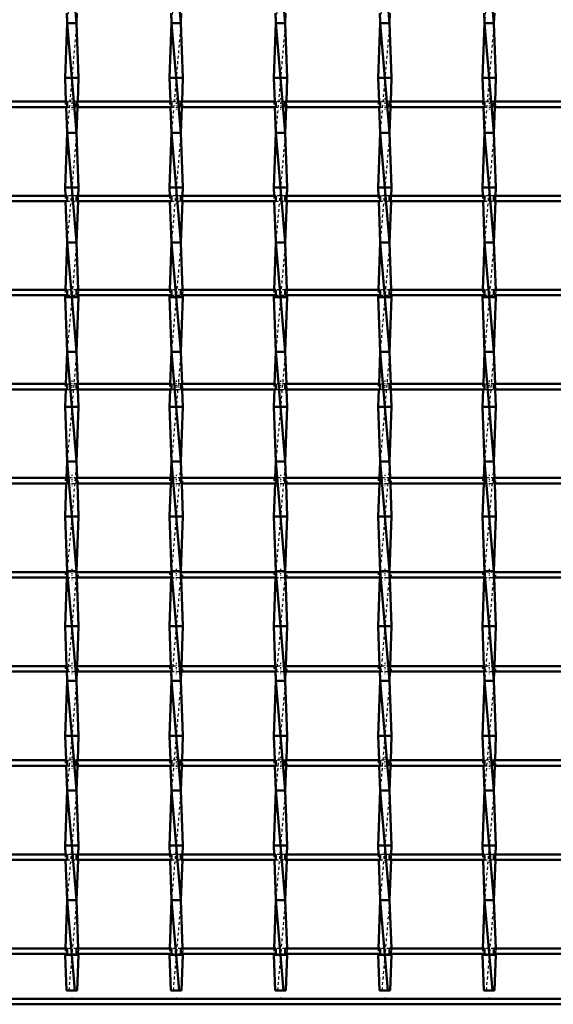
# Model space of a CAD drawing. Header units: millimetres. Extents: x -1015 to 657, y -500 to 954.
# Tile 13 of 29: x -191 to 4, y -500 to -141. Entities that reach past the tile are written whole.
import ezdxf

# ---------------------------------------------------------------- set-up
doc = ezdxf.new("R2010")
doc.units = ezdxf.units.MM
doc.linetypes.add('Center', pattern=[1.5, 0.45, -0.5, 0.05, -0.5])
doc.linetypes.add('Dashed', pattern=[2, 1, -1])
for name, color, linetype, lineweight in [('2d ConnectionPoints', 7, 'Continuous', 50), ('AM_0', 7, 'Continuous', 50), ('AM_7', 7, 'Center', 25), ('AM_9', 6, 'Dashed', 25)]:
    doc.layers.add(name, color=color, linetype=linetype, lineweight=lineweight)

# ---------------------------------------------------------------- blocks, each defined once
blk = doc.blocks.new('2_m89lbj86vm6olvjzpxwd2pfnh________0_in_LSSP23034382111200100035010_4')
at = {"layer": 'AM_0'}
for p, q in [((600, -498), (-600, -498)), ((600, -500), (-600, -500))]:
    blk.add_line(p, q, dxfattribs=at)
blk = doc.blocks.new('14_4m9d2928klrnoaahlo4earp6i________0_in_LSSP23034382111200100035010_4')
at = {"layer": 'AM_0'}
for p, q in [((-173.18, -102), (-169.72, -142)), ((-173.31, -138.32), (-173.18, -142)), ((-169.59, -138.32), (-169.72, -142)), ((-173.18, -142), (-173.9, -162)), ((-173.18, -142), (-169.72, -182)), ((-169.72, -142), (-173.18, -142)), ((-169.72, -142), (-169, -162)), ((-169, -162), (-173.9, -162)), ((-173.9, -162), (-173.59, -170.65)), ((-169, -162), (-169.31, -170.65)), ((-173.52, -172.65), (-173.18, -182)), ((-169.38, -172.65), (-169.72, -182)), ((-173.18, -182), (-173.9, -202)), ((-169.72, -182), (-173.18, -182)), ((-173.18, -182), (-169.72, -222)), ((-169.72, -182), (-169, -202)), ((-169, -202), (-173.9, -202)), ((-173.9, -202), (-173.79, -204.98)), ((-169, -202), (-169.11, -204.98)), ((-173.72, -206.98), (-173.18, -222)), ((-169.18, -206.98), (-169.72, -222)), ((-173.18, -222), (-173.8, -239.31)), ((-173.18, -222), (-169.72, -262)), ((-169.72, -222), (-173.18, -222)), ((-169.72, -222), (-169.1, -239.31)), ((-173.88, -241.31), (-173.9, -242)), ((-169, -242), (-173.9, -242)), ((-173.9, -242), (-173.18, -262)), ((-169, -242), (-169.72, -262)), ((-169.02, -241.31), (-169, -242)), ((-173.18, -262), (-173.6, -273.64)), ((-169.72, -262), (-173.18, -262)), ((-173.18, -262), (-169.72, -302)), ((-169.72, -262), (-169.3, -273.64)), ((-173.67, -275.64), (-173.9, -282)), ((-169.23, -275.64), (-169, -282)), ((-173.9, -282), (-173.18, -302)), ((-169, -282), (-173.9, -282)), ((-169, -282), (-169.72, -302)), ((-173.18, -302), (-173.4, -307.97)), ((-173.18, -302), (-169.72, -342)), ((-169.72, -302), (-173.18, -302)), ((-169.72, -302), (-169.5, -307.97)), ((-173.47, -309.97), (-173.9, -322)), ((-169.43, -309.97), (-169, -322)), ((-169, -322), (-173.9, -322)), ((-173.9, -322), (-173.18, -342)), ((-169, -322), (-169.72, -342)), ((-173.27, -344.3), (-173.9, -362)), ((-173.18, -342), (-173.19, -342.3)), ((-173.18, -342), (-169.72, -382)), ((-169.72, -342), (-173.18, -342)), ((-169.72, -342), (-169.71, -342.3)), ((-169.63, -344.3), (-169, -362)), ((-169, -362), (-173.9, -362)), ((-173.9, -362), (-173.38, -376.63)), ((-169, -362), (-169.52, -376.63)), ((-173.3, -378.63), (-173.18, -382)), ((-169.6, -378.63), (-169.72, -382)), ((-173.18, -382), (-173.9, -402)), ((-173.18, -382), (-169.72, -422)), ((-169.72, -382), (-173.18, -382)), ((-169.72, -382), (-169, -402)), ((-173.9, -402), (-173.58, -410.96)), ((-169, -402), (-173.9, -402)), ((-169, -402), (-169.32, -410.96)), ((-173.51, -412.96), (-173.18, -422)), ((-169.39, -412.96), (-169.72, -422)), ((-173.18, -422), (-173.9, -442)), ((-173.18, -422), (-169.72, -462)), ((-169.72, -422), (-173.18, -422)), ((-169.72, -422), (-169, -442)), ((-169, -442), (-173.9, -442)), ((-173.9, -442), (-173.78, -445.29)), ((-169, -442), (-169.12, -445.29)), ((-173.71, -447.29), (-173.18, -462)), ((-169.19, -447.29), (-169.72, -462)), ((-173.18, -462), (-173.81, -479.62)), ((-173.18, -462), (-170.32, -495)), ((-169.72, -462), (-173.18, -462)), ((-169.72, -462), (-169.09, -479.62)), ((-173.89, -481.62), (-173.9, -482)), ((-173.9, -482), (-173.43, -495)), ((-169, -482), (-173.9, -482)), ((-169, -482), (-169.47, -495)), ((-169.01, -481.62), (-169, -482)), ((-173.43, -495), (-169.47, -495))]:
    blk.add_line(p, q, dxfattribs=at)
at = {"layer": 'AM_9'}
for p, q in [((-169.72, -102), (-173.18, -142)), ((-169.72, -142), (-173.18, -182)), ((-173.59, -170.65), (-173.52, -172.65)), ((-169.31, -170.65), (-169.38, -172.65)), ((-169.72, -182), (-173.18, -222)), ((-173.79, -204.98), (-173.72, -206.98)), ((-169.11, -204.98), (-169.18, -206.98)), ((-169.72, -222), (-173.18, -262)), ((-173.8, -239.31), (-173.88, -241.31)), ((-169.1, -239.31), (-169.02, -241.31)), ((-169.72, -262), (-173.18, -302)), ((-173.6, -273.64), (-173.67, -275.64)), ((-169.3, -273.64), (-169.23, -275.64)), ((-169.72, -302), (-173.18, -342)), ((-173.4, -307.97), (-173.47, -309.97)), ((-169.5, -307.97), (-169.43, -309.97)), ((-173.19, -342.3), (-173.27, -344.3)), ((-169.72, -342), (-173.18, -382)), ((-169.71, -342.3), (-169.63, -344.3)), ((-173.38, -376.63), (-173.3, -378.63)), ((-169.52, -376.63), (-169.6, -378.63)), ((-169.72, -382), (-173.18, -422)), ((-173.58, -410.96), (-173.51, -412.96)), ((-169.32, -410.96), (-169.39, -412.96)), ((-169.72, -422), (-173.18, -462)), ((-173.78, -445.29), (-173.71, -447.29)), ((-169.12, -445.29), (-169.19, -447.29)), ((-169.72, -462), (-172.58, -495)), ((-173.81, -479.62), (-173.89, -481.62)), ((-169.09, -479.62), (-169.01, -481.62))]:
    blk.add_line(p, q, dxfattribs=at)
blk = doc.blocks.new('15_gohvgpupcnhnfb4mn76nyyafp________0_in_LSSP23034382111200100035010_4')
at = {"layer": 'AM_0'}
for p, q in [((-135.08, -102), (-131.62, -142)), ((-135.21, -138.32), (-135.08, -142)), ((-131.49, -138.32), (-131.62, -142)), ((-135.08, -142), (-135.8, -162)), ((-135.08, -142), (-131.62, -182)), ((-131.62, -142), (-135.08, -142)), ((-131.62, -142), (-130.9, -162)), ((-130.9, -162), (-135.8, -162)), ((-135.8, -162), (-135.49, -170.65)), ((-130.9, -162), (-131.21, -170.65)), ((-135.42, -172.65), (-135.08, -182)), ((-131.28, -172.65), (-131.62, -182)), ((-135.08, -182), (-135.8, -202)), ((-131.62, -182), (-135.08, -182)), ((-135.08, -182), (-131.62, -222)), ((-131.62, -182), (-130.9, -202)), ((-130.9, -202), (-135.8, -202)), ((-135.8, -202), (-135.69, -204.98)), ((-130.9, -202), (-131.01, -204.98)), ((-135.62, -206.98), (-135.08, -222)), ((-131.08, -206.98), (-131.62, -222)), ((-135.08, -222), (-135.7, -239.31)), ((-135.08, -222), (-131.62, -262)), ((-131.62, -222), (-135.08, -222)), ((-131.62, -222), (-131, -239.31)), ((-135.78, -241.31), (-135.8, -242)), ((-130.9, -242), (-135.8, -242)), ((-135.8, -242), (-135.08, -262)), ((-130.9, -242), (-131.62, -262)), ((-130.92, -241.31), (-130.9, -242)), ((-135.08, -262), (-135.5, -273.64)), ((-135.08, -262), (-131.62, -302)), ((-131.62, -262), (-135.08, -262)), ((-131.62, -262), (-131.2, -273.64)), ((-135.57, -275.64), (-135.8, -282)), ((-131.13, -275.64), (-130.9, -282)), ((-135.8, -282), (-135.08, -302)), ((-130.9, -282), (-135.8, -282)), ((-130.9, -282), (-131.62, -302)), ((-135.08, -302), (-135.3, -307.97)), ((-131.62, -302), (-135.08, -302)), ((-135.08, -302), (-131.62, -342)), ((-131.62, -302), (-131.4, -307.97)), ((-135.37, -309.97), (-135.8, -322)), ((-131.33, -309.97), (-130.9, -322)), ((-130.9, -322), (-135.8, -322)), ((-135.8, -322), (-135.08, -342)), ((-130.9, -322), (-131.62, -342)), ((-135.17, -344.3), (-135.8, -362)), ((-135.08, -342), (-135.09, -342.3)), ((-131.62, -342), (-135.08, -342)), ((-135.08, -342), (-131.62, -382)), ((-131.62, -342), (-131.61, -342.3)), ((-131.53, -344.3), (-130.9, -362)), ((-130.9, -362), (-135.8, -362)), ((-135.8, -362), (-135.28, -376.63)), ((-130.9, -362), (-131.42, -376.63)), ((-135.2, -378.63), (-135.08, -382)), ((-131.5, -378.63), (-131.62, -382)), ((-135.08, -382), (-135.8, -402)), ((-131.62, -382), (-135.08, -382)), ((-135.08, -382), (-131.62, -422)), ((-131.62, -382), (-130.9, -402)), ((-135.8, -402), (-135.48, -410.96)), ((-130.9, -402), (-135.8, -402)), ((-130.9, -402), (-131.22, -410.96)), ((-135.41, -412.96), (-135.08, -422)), ((-131.29, -412.96), (-131.62, -422)), ((-135.08, -422), (-135.8, -442)), ((-135.08, -422), (-131.62, -462)), ((-131.62, -422), (-135.08, -422)), ((-131.62, -422), (-130.9, -442)), ((-135.8, -442), (-135.68, -445.29)), ((-130.9, -442), (-135.8, -442)), ((-130.9, -442), (-131.02, -445.29)), ((-135.61, -447.29), (-135.08, -462)), ((-131.09, -447.29), (-131.62, -462)), ((-135.08, -462), (-135.71, -479.62)), ((-135.08, -462), (-132.22, -495)), ((-131.62, -462), (-135.08, -462)), ((-131.62, -462), (-130.99, -479.62)), ((-135.79, -481.62), (-135.8, -482)), ((-130.9, -482), (-135.8, -482)), ((-135.8, -482), (-135.33, -495)), ((-130.9, -482), (-131.37, -495)), ((-130.91, -481.62), (-130.9, -482)), ((-135.33, -495), (-131.37, -495))]:
    blk.add_line(p, q, dxfattribs=at)
at = {"layer": 'AM_9'}
for p, q in [((-131.62, -102), (-135.08, -142)), ((-131.62, -142), (-135.08, -182)), ((-135.49, -170.65), (-135.42, -172.65)), ((-131.21, -170.65), (-131.28, -172.65)), ((-131.62, -182), (-135.08, -222)), ((-135.69, -204.98), (-135.62, -206.98)), ((-131.01, -204.98), (-131.08, -206.98)), ((-131.62, -222), (-135.08, -262)), ((-135.7, -239.31), (-135.78, -241.31)), ((-131, -239.31), (-130.92, -241.31)), ((-131.62, -262), (-135.08, -302)), ((-135.5, -273.64), (-135.57, -275.64)), ((-131.2, -273.64), (-131.13, -275.64)), ((-131.62, -302), (-135.08, -342)), ((-135.3, -307.97), (-135.37, -309.97)), ((-131.4, -307.97), (-131.33, -309.97)), ((-135.09, -342.3), (-135.17, -344.3)), ((-131.62, -342), (-135.08, -382)), ((-131.61, -342.3), (-131.53, -344.3)), ((-135.28, -376.63), (-135.2, -378.63)), ((-131.42, -376.63), (-131.5, -378.63)), ((-131.62, -382), (-135.08, -422)), ((-135.48, -410.96), (-135.41, -412.96)), ((-131.22, -410.96), (-131.29, -412.96)), ((-131.62, -422), (-135.08, -462)), ((-135.68, -445.29), (-135.61, -447.29)), ((-131.02, -445.29), (-131.09, -447.29)), ((-131.62, -462), (-134.48, -495)), ((-135.71, -479.62), (-135.79, -481.62)), ((-130.99, -479.62), (-130.91, -481.62))]:
    blk.add_line(p, q, dxfattribs=at)
blk = doc.blocks.new('16_v7izwpo4g9yyh0kneir2moiol________0_in_LSSP23034382111200100035010_4')
at = {"layer": 'AM_0'}
for p, q in [((-96.98, -102), (-93.52, -142)), ((-97.11, -138.32), (-96.98, -142)), ((-93.39, -138.32), (-93.52, -142)), ((-96.98, -142), (-97.7, -162)), ((-96.98, -142), (-93.52, -182)), ((-93.52, -142), (-96.98, -142)), ((-93.52, -142), (-92.8, -162)), ((-92.8, -162), (-97.7, -162)), ((-97.7, -162), (-97.39, -170.65)), ((-92.8, -162), (-93.11, -170.65)), ((-97.32, -172.65), (-96.98, -182)), ((-93.18, -172.65), (-93.52, -182)), ((-96.98, -182), (-97.7, -202)), ((-93.52, -182), (-96.98, -182)), ((-96.98, -182), (-93.52, -222)), ((-93.52, -182), (-92.8, -202)), ((-92.8, -202), (-97.7, -202)), ((-97.7, -202), (-97.59, -204.98)), ((-92.8, -202), (-92.91, -204.98)), ((-97.52, -206.98), (-96.98, -222)), ((-92.98, -206.98), (-93.52, -222)), ((-96.98, -222), (-97.6, -239.31)), ((-96.98, -222), (-93.52, -262)), ((-93.52, -222), (-96.98, -222)), ((-93.52, -222), (-92.9, -239.31)), ((-97.68, -241.31), (-97.7, -242)), ((-97.7, -242), (-96.98, -262)), ((-92.8, -242), (-97.7, -242)), ((-92.8, -242), (-93.52, -262)), ((-92.82, -241.31), (-92.8, -242)), ((-96.98, -262), (-97.4, -273.64)), ((-96.98, -262), (-93.52, -302)), ((-93.52, -262), (-96.98, -262)), ((-93.52, -262), (-93.1, -273.64)), ((-97.47, -275.64), (-97.7, -282)), ((-93.03, -275.64), (-92.8, -282)), ((-92.8, -282), (-97.7, -282)), ((-97.7, -282), (-96.98, -302)), ((-92.8, -282), (-93.52, -302)), ((-96.98, -302), (-97.2, -307.97)), ((-96.98, -302), (-93.52, -342)), ((-93.52, -302), (-96.98, -302)), ((-93.52, -302), (-93.3, -307.97)), ((-97.27, -309.97), (-97.7, -322)), ((-93.23, -309.97), (-92.8, -322)), ((-92.8, -322), (-97.7, -322)), ((-97.7, -322), (-96.98, -342)), ((-92.8, -322), (-93.52, -342)), ((-97.07, -344.3), (-97.7, -362)), ((-96.98, -342), (-96.99, -342.3)), ((-93.52, -342), (-96.98, -342)), ((-96.98, -342), (-93.52, -382)), ((-93.52, -342), (-93.51, -342.3)), ((-93.43, -344.3), (-92.8, -362)), ((-92.8, -362), (-97.7, -362)), ((-97.7, -362), (-97.18, -376.63)), ((-92.8, -362), (-93.32, -376.63)), ((-97.1, -378.63), (-96.98, -382)), ((-93.4, -378.63), (-93.52, -382)), ((-96.98, -382), (-97.7, -402)), ((-96.98, -382), (-93.52, -422)), ((-93.52, -382), (-96.98, -382)), ((-93.52, -382), (-92.8, -402)), ((-92.8, -402), (-97.7, -402)), ((-97.7, -402), (-97.38, -410.96)), ((-92.8, -402), (-93.12, -410.96)), ((-97.31, -412.96), (-96.98, -422)), ((-93.19, -412.96), (-93.52, -422)), ((-96.98, -422), (-97.7, -442)), ((-96.98, -422), (-93.52, -462)), ((-93.52, -422), (-96.98, -422)), ((-93.52, -422), (-92.8, -442)), ((-92.8, -442), (-97.7, -442)), ((-97.7, -442), (-97.58, -445.29)), ((-92.8, -442), (-92.92, -445.29)), ((-97.51, -447.29), (-96.98, -462)), ((-92.99, -447.29), (-93.52, -462)), ((-96.98, -462), (-97.61, -479.62)), ((-96.98, -462), (-94.12, -495)), ((-93.52, -462), (-96.98, -462)), ((-93.52, -462), (-92.89, -479.62)), ((-97.69, -481.62), (-97.7, -482)), ((-92.8, -482), (-97.7, -482)), ((-97.7, -482), (-97.23, -495)), ((-92.8, -482), (-93.27, -495)), ((-92.81, -481.62), (-92.8, -482)), ((-97.23, -495), (-93.27, -495))]:
    blk.add_line(p, q, dxfattribs=at)
at = {"layer": 'AM_9'}
for p, q in [((-93.52, -102), (-96.98, -142)), ((-93.52, -142), (-96.98, -182)), ((-97.39, -170.65), (-97.32, -172.65)), ((-93.11, -170.65), (-93.18, -172.65)), ((-93.52, -182), (-96.98, -222)), ((-97.59, -204.98), (-97.52, -206.98)), ((-92.91, -204.98), (-92.98, -206.98)), ((-93.52, -222), (-96.98, -262)), ((-97.6, -239.31), (-97.68, -241.31)), ((-92.9, -239.31), (-92.82, -241.31)), ((-93.52, -262), (-96.98, -302)), ((-97.4, -273.64), (-97.47, -275.64)), ((-93.1, -273.64), (-93.03, -275.64)), ((-93.52, -302), (-96.98, -342)), ((-97.2, -307.97), (-97.27, -309.97)), ((-93.3, -307.97), (-93.23, -309.97)), ((-96.99, -342.3), (-97.07, -344.3)), ((-93.52, -342), (-96.98, -382)), ((-93.51, -342.3), (-93.43, -344.3)), ((-97.18, -376.63), (-97.1, -378.63)), ((-93.32, -376.63), (-93.4, -378.63)), ((-93.52, -382), (-96.98, -422)), ((-97.38, -410.96), (-97.31, -412.96)), ((-93.12, -410.96), (-93.19, -412.96)), ((-93.52, -422), (-96.98, -462)), ((-97.58, -445.29), (-97.51, -447.29)), ((-92.92, -445.29), (-92.99, -447.29)), ((-93.52, -462), (-96.38, -495)), ((-97.61, -479.62), (-97.69, -481.62)), ((-92.89, -479.62), (-92.81, -481.62))]:
    blk.add_line(p, q, dxfattribs=at)
blk = doc.blocks.new('17_c8c17y1bv0nltip9ru1mxr5hn________0_in_LSSP23034382111200100035010_4')
at = {"layer": 'AM_0'}
for p, q in [((-58.88, -102), (-55.42, -142)), ((-59.01, -138.32), (-58.88, -142)), ((-55.29, -138.32), (-55.42, -142)), ((-58.88, -142), (-59.6, -162)), ((-58.88, -142), (-55.42, -182)), ((-55.42, -142), (-58.88, -142)), ((-55.42, -142), (-54.7, -162)), ((-54.7, -162), (-59.6, -162)), ((-59.6, -162), (-59.29, -170.65)), ((-54.7, -162), (-55.01, -170.65)), ((-59.22, -172.65), (-58.88, -182)), ((-55.08, -172.65), (-55.42, -182)), ((-58.88, -182), (-59.6, -202)), ((-58.88, -182), (-55.42, -222)), ((-55.42, -182), (-58.88, -182)), ((-55.42, -182), (-54.7, -202)), ((-59.6, -202), (-59.49, -204.98)), ((-54.7, -202), (-59.6, -202)), ((-54.7, -202), (-54.81, -204.98)), ((-59.42, -206.98), (-58.88, -222)), ((-54.88, -206.98), (-55.42, -222)), ((-58.88, -222), (-59.5, -239.31)), ((-58.88, -222), (-55.42, -262)), ((-55.42, -222), (-58.88, -222)), ((-55.42, -222), (-54.8, -239.31)), ((-59.58, -241.31), (-59.6, -242)), ((-54.7, -242), (-59.6, -242)), ((-59.6, -242), (-58.88, -262)), ((-54.7, -242), (-55.42, -262)), ((-54.72, -241.31), (-54.7, -242)), ((-58.88, -262), (-59.3, -273.64)), ((-55.42, -262), (-58.88, -262)), ((-58.88, -262), (-55.42, -302)), ((-55.42, -262), (-55, -273.64)), ((-59.37, -275.64), (-59.6, -282)), ((-54.93, -275.64), (-54.7, -282)), ((-54.7, -282), (-59.6, -282)), ((-59.6, -282), (-58.88, -302)), ((-54.7, -282), (-55.42, -302)), ((-58.88, -302), (-59.1, -307.97)), ((-58.88, -302), (-55.42, -342)), ((-55.42, -302), (-58.88, -302)), ((-55.42, -302), (-55.2, -307.97)), ((-59.17, -309.97), (-59.6, -322)), ((-55.13, -309.97), (-54.7, -322)), ((-54.7, -322), (-59.6, -322)), ((-59.6, -322), (-58.88, -342)), ((-54.7, -322), (-55.42, -342)), ((-58.97, -344.3), (-59.6, -362)), ((-58.88, -342), (-58.89, -342.3)), ((-55.42, -342), (-58.88, -342)), ((-58.88, -342), (-55.42, -382)), ((-55.42, -342), (-55.41, -342.3)), ((-55.33, -344.3), (-54.7, -362)), ((-54.7, -362), (-59.6, -362)), ((-59.6, -362), (-59.08, -376.63)), ((-54.7, -362), (-55.22, -376.63)), ((-59, -378.63), (-58.88, -382)), ((-55.3, -378.63), (-55.42, -382)), ((-58.88, -382), (-59.6, -402)), ((-58.88, -382), (-55.42, -422)), ((-55.42, -382), (-58.88, -382)), ((-55.42, -382), (-54.7, -402)), ((-54.7, -402), (-59.6, -402)), ((-59.6, -402), (-59.28, -410.96)), ((-54.7, -402), (-55.02, -410.96)), ((-59.21, -412.96), (-58.88, -422)), ((-55.09, -412.96), (-55.42, -422)), ((-58.88, -422), (-59.6, -442)), ((-58.88, -422), (-55.42, -462)), ((-55.42, -422), (-58.88, -422)), ((-55.42, -422), (-54.7, -442)), ((-59.6, -442), (-59.48, -445.29)), ((-54.7, -442), (-59.6, -442)), ((-54.7, -442), (-54.82, -445.29)), ((-59.41, -447.29), (-58.88, -462)), ((-54.89, -447.29), (-55.42, -462)), ((-58.88, -462), (-59.51, -479.62)), ((-58.88, -462), (-56.02, -495)), ((-55.42, -462), (-58.88, -462)), ((-55.42, -462), (-54.79, -479.62)), ((-59.59, -481.62), (-59.6, -482)), ((-54.7, -482), (-59.6, -482)), ((-59.6, -482), (-59.13, -495)), ((-54.7, -482), (-55.17, -495)), ((-54.71, -481.62), (-54.7, -482)), ((-59.13, -495), (-55.17, -495))]:
    blk.add_line(p, q, dxfattribs=at)
at = {"layer": 'AM_9'}
for p, q in [((-55.42, -102), (-58.88, -142)), ((-55.42, -142), (-58.88, -182)), ((-59.29, -170.65), (-59.22, -172.65)), ((-55.01, -170.65), (-55.08, -172.65)), ((-55.42, -182), (-58.88, -222)), ((-59.49, -204.98), (-59.42, -206.98)), ((-54.81, -204.98), (-54.88, -206.98)), ((-55.42, -222), (-58.88, -262)), ((-59.5, -239.31), (-59.58, -241.31)), ((-54.8, -239.31), (-54.72, -241.31)), ((-55.42, -262), (-58.88, -302)), ((-59.3, -273.64), (-59.37, -275.64)), ((-55, -273.64), (-54.93, -275.64)), ((-55.42, -302), (-58.88, -342)), ((-59.1, -307.97), (-59.17, -309.97)), ((-55.2, -307.97), (-55.13, -309.97)), ((-58.89, -342.3), (-58.97, -344.3)), ((-55.42, -342), (-58.88, -382)), ((-55.41, -342.3), (-55.33, -344.3)), ((-59.08, -376.63), (-59, -378.63)), ((-55.22, -376.63), (-55.3, -378.63)), ((-55.42, -382), (-58.88, -422)), ((-59.28, -410.96), (-59.21, -412.96)), ((-55.02, -410.96), (-55.09, -412.96)), ((-55.42, -422), (-58.88, -462)), ((-59.48, -445.29), (-59.41, -447.29)), ((-54.82, -445.29), (-54.89, -447.29)), ((-55.42, -462), (-58.28, -495)), ((-59.51, -479.62), (-59.59, -481.62)), ((-54.79, -479.62), (-54.71, -481.62))]:
    blk.add_line(p, q, dxfattribs=at)
blk = doc.blocks.new('18_ht144rujje47lzyzqmt6pl9dd________0_in_LSSP23034382111200100035010_4')
at = {"layer": 'AM_0'}
for p, q in [((-20.78, -102), (-17.32, -142)), ((-20.91, -138.32), (-20.78, -142)), ((-17.19, -138.32), (-17.32, -142)), ((-20.78, -142), (-21.5, -162)), ((-20.78, -142), (-17.32, -182)), ((-17.32, -142), (-20.78, -142)), ((-17.32, -142), (-16.6, -162)), ((-16.6, -162), (-21.5, -162)), ((-21.5, -162), (-21.19, -170.65)), ((-16.6, -162), (-16.91, -170.65)), ((-21.12, -172.65), (-20.78, -182)), ((-16.98, -172.65), (-17.32, -182)), ((-20.78, -182), (-21.5, -202)), ((-17.32, -182), (-20.78, -182)), ((-20.78, -182), (-17.32, -222)), ((-17.32, -182), (-16.6, -202)), ((-16.6, -202), (-21.5, -202)), ((-21.5, -202), (-21.39, -204.98)), ((-16.6, -202), (-16.71, -204.98)), ((-21.32, -206.98), (-20.78, -222)), ((-16.78, -206.98), (-17.32, -222)), ((-20.78, -222), (-21.4, -239.31)), ((-20.78, -222), (-17.32, -262)), ((-17.32, -222), (-20.78, -222)), ((-17.32, -222), (-16.7, -239.31)), ((-21.48, -241.31), (-21.5, -242)), ((-16.6, -242), (-21.5, -242)), ((-21.5, -242), (-20.78, -262)), ((-16.6, -242), (-17.32, -262)), ((-16.62, -241.31), (-16.6, -242)), ((-20.78, -262), (-21.2, -273.64)), ((-20.78, -262), (-17.32, -302)), ((-17.32, -262), (-20.78, -262)), ((-17.32, -262), (-16.9, -273.64)), ((-21.27, -275.64), (-21.5, -282)), ((-16.83, -275.64), (-16.6, -282)), ((-21.5, -282), (-20.78, -302)), ((-16.6, -282), (-21.5, -282)), ((-16.6, -282), (-17.32, -302)), ((-20.78, -302), (-21, -307.97)), ((-20.78, -302), (-17.32, -342)), ((-17.32, -302), (-20.78, -302)), ((-17.32, -302), (-17.1, -307.97)), ((-21.07, -309.97), (-21.5, -322)), ((-17.03, -309.97), (-16.6, -322)), ((-16.6, -322), (-21.5, -322)), ((-21.5, -322), (-20.78, -342)), ((-16.6, -322), (-17.32, -342)), ((-20.87, -344.3), (-21.5, -362)), ((-20.78, -342), (-20.79, -342.3)), ((-17.32, -342), (-20.78, -342)), ((-20.78, -342), (-17.32, -382)), ((-17.32, -342), (-17.31, -342.3)), ((-17.23, -344.3), (-16.6, -362)), ((-21.5, -362), (-20.98, -376.63)), ((-16.6, -362), (-21.5, -362)), ((-16.6, -362), (-17.12, -376.63)), ((-20.9, -378.63), (-20.78, -382)), ((-17.2, -378.63), (-17.32, -382)), ((-20.78, -382), (-21.5, -402)), ((-20.78, -382), (-17.32, -422)), ((-17.32, -382), (-20.78, -382)), ((-17.32, -382), (-16.6, -402)), ((-16.6, -402), (-21.5, -402)), ((-21.5, -402), (-21.18, -410.96)), ((-16.6, -402), (-16.92, -410.96)), ((-21.11, -412.96), (-20.78, -422)), ((-16.99, -412.96), (-17.32, -422)), ((-20.78, -422), (-21.5, -442)), ((-20.78, -422), (-17.32, -462)), ((-17.32, -422), (-20.78, -422)), ((-17.32, -422), (-16.6, -442)), ((-16.6, -442), (-21.5, -442)), ((-21.5, -442), (-21.38, -445.29)), ((-16.6, -442), (-16.72, -445.29)), ((-21.31, -447.29), (-20.78, -462)), ((-16.79, -447.29), (-17.32, -462)), ((-20.78, -462), (-21.41, -479.62)), ((-20.78, -462), (-17.92, -495)), ((-17.32, -462), (-20.78, -462)), ((-17.32, -462), (-16.69, -479.62)), ((-21.49, -481.62), (-21.5, -482)), ((-21.5, -482), (-21.03, -495)), ((-16.6, -482), (-21.5, -482)), ((-16.6, -482), (-17.07, -495)), ((-16.61, -481.62), (-16.6, -482)), ((-21.03, -495), (-17.07, -495))]:
    blk.add_line(p, q, dxfattribs=at)
at = {"layer": 'AM_9'}
for p, q in [((-17.32, -102), (-20.78, -142)), ((-17.32, -142), (-20.78, -182)), ((-21.19, -170.65), (-21.12, -172.65)), ((-16.91, -170.65), (-16.98, -172.65)), ((-17.32, -182), (-20.78, -222)), ((-21.39, -204.98), (-21.32, -206.98)), ((-16.71, -204.98), (-16.78, -206.98)), ((-17.32, -222), (-20.78, -262)), ((-21.4, -239.31), (-21.48, -241.31)), ((-16.7, -239.31), (-16.62, -241.31)), ((-17.32, -262), (-20.78, -302)), ((-21.2, -273.64), (-21.27, -275.64)), ((-16.9, -273.64), (-16.83, -275.64)), ((-17.32, -302), (-20.78, -342)), ((-21, -307.97), (-21.07, -309.97)), ((-17.1, -307.97), (-17.03, -309.97)), ((-20.79, -342.3), (-20.87, -344.3)), ((-17.32, -342), (-20.78, -382)), ((-17.31, -342.3), (-17.23, -344.3)), ((-20.98, -376.63), (-20.9, -378.63)), ((-17.12, -376.63), (-17.2, -378.63)), ((-17.32, -382), (-20.78, -422)), ((-21.18, -410.96), (-21.11, -412.96)), ((-16.92, -410.96), (-16.99, -412.96)), ((-17.32, -422), (-20.78, -462)), ((-21.38, -445.29), (-21.31, -447.29)), ((-16.72, -445.29), (-16.79, -447.29)), ((-17.32, -462), (-20.18, -495)), ((-21.41, -479.62), (-21.49, -481.62)), ((-16.69, -479.62), (-16.61, -481.62))]:
    blk.add_line(p, q, dxfattribs=at)
blk = doc.blocks.new('36_jwbw82ptjj88lzhr700a50r3j________0_in_LSSP23034382111200100035010_4')
at = {"layer": 'AM_0'}
for p, q in [((-173.18, -479.62), (-207.82, -479.62)), ((-173.18, -479.62), (-173.18, -481.62)), ((-135.08, -479.62), (-169.72, -479.62)), ((-169.72, -481.62), (-169.72, -479.62)), ((-135.08, -479.62), (-135.08, -481.62)), ((-96.98, -479.62), (-131.62, -479.62)), ((-131.62, -481.62), (-131.62, -479.62)), ((-96.98, -479.62), (-96.98, -481.62)), ((-58.88, -479.62), (-93.52, -479.62)), ((-93.52, -481.62), (-93.52, -479.62)), ((-58.88, -479.62), (-58.88, -481.62)), ((-20.78, -479.62), (-55.42, -479.62)), ((-55.42, -481.62), (-55.42, -479.62)), ((-20.78, -479.62), (-20.78, -481.62)), ((17.32, -479.62), (-17.32, -479.62)), ((-17.32, -481.62), (-17.32, -479.62)), ((-173.18, -481.62), (-207.82, -481.62)), ((-135.08, -481.62), (-169.72, -481.62)), ((-96.98, -481.62), (-131.62, -481.62)), ((-58.88, -481.62), (-93.52, -481.62)), ((-20.78, -481.62), (-55.42, -481.62)), ((17.32, -481.62), (-17.32, -481.62))]:
    blk.add_line(p, q, dxfattribs=at)
at = {"layer": 'AM_7'}
for p, q in [((-171.45, -478.42), (-171.45, -482.82)), ((-133.35, -478.42), (-133.35, -482.82)), ((-95.25, -478.42), (-95.25, -482.82)), ((-57.15, -478.42), (-57.15, -482.82)), ((-19.05, -478.42), (-19.05, -482.82))]:
    blk.add_line(p, q, dxfattribs=at)
at = {"layer": 'AM_9'}
for p, q in [((-173.9, -479.62), (-173.9, -481.62)), ((-169.72, -479.62), (-173.18, -479.62)), ((-169, -481.62), (-169, -479.62)), ((-135.8, -479.62), (-135.8, -481.62)), ((-131.62, -479.62), (-135.08, -479.62)), ((-130.9, -481.62), (-130.9, -479.62)), ((-97.7, -479.62), (-97.7, -481.62)), ((-93.52, -479.62), (-96.98, -479.62)), ((-92.8, -481.62), (-92.8, -479.62)), ((-59.6, -479.62), (-59.6, -481.62)), ((-55.42, -479.62), (-58.88, -479.62)), ((-54.7, -481.62), (-54.7, -479.62)), ((-21.5, -479.62), (-21.5, -481.62)), ((-17.32, -479.62), (-20.78, -479.62)), ((-16.6, -481.62), (-16.6, -479.62)), ((-173.18, -481.62), (-169.72, -481.62)), ((-135.08, -481.62), (-131.62, -481.62)), ((-96.98, -481.62), (-93.52, -481.62)), ((-58.88, -481.62), (-55.42, -481.62)), ((-20.78, -481.62), (-17.32, -481.62))]:
    blk.add_line(p, q, dxfattribs=at)
blk = doc.blocks.new('37_v4mj4x8ymyhwvv9p3xxga5zef________0_in_LSSP23034382111200100035010_4')
at = {"layer": 'AM_0'}
for p, q in [((-173.18, -445.29), (-207.82, -445.29)), ((-173.18, -445.29), (-173.18, -447.29)), ((-135.08, -445.29), (-169.72, -445.29)), ((-169.72, -447.29), (-169.72, -445.29)), ((-135.08, -445.29), (-135.08, -447.29)), ((-131.62, -447.29), (-131.62, -445.29)), ((-96.98, -445.29), (-131.62, -445.29)), ((-96.98, -445.29), (-96.98, -447.29)), ((-58.88, -445.29), (-93.52, -445.29)), ((-93.52, -447.29), (-93.52, -445.29)), ((-58.88, -445.29), (-58.88, -447.29)), ((-20.78, -445.29), (-55.42, -445.29)), ((-55.42, -447.29), (-55.42, -445.29)), ((-20.78, -445.29), (-20.78, -447.29)), ((-17.32, -447.29), (-17.32, -445.29)), ((17.32, -445.29), (-17.32, -445.29)), ((-173.18, -447.29), (-207.82, -447.29)), ((-135.08, -447.29), (-169.72, -447.29)), ((-96.98, -447.29), (-131.62, -447.29)), ((-58.88, -447.29), (-93.52, -447.29)), ((-20.78, -447.29), (-55.42, -447.29)), ((17.32, -447.29), (-17.32, -447.29))]:
    blk.add_line(p, q, dxfattribs=at)
at = {"layer": 'AM_7'}
for p, q in [((-171.45, -444.09), (-171.45, -448.49)), ((-133.35, -444.09), (-133.35, -448.49)), ((-95.25, -444.09), (-95.25, -448.49)), ((-57.15, -444.09), (-57.15, -448.49)), ((-19.05, -444.09), (-19.05, -448.49))]:
    blk.add_line(p, q, dxfattribs=at)
at = {"layer": 'AM_9'}
for p, q in [((-173.9, -445.29), (-173.9, -447.29)), ((-169.72, -445.29), (-173.18, -445.29)), ((-169, -447.29), (-169, -445.29)), ((-135.8, -445.29), (-135.8, -447.29)), ((-131.62, -445.29), (-135.08, -445.29)), ((-130.9, -447.29), (-130.9, -445.29)), ((-97.7, -445.29), (-97.7, -447.29)), ((-93.52, -445.29), (-96.98, -445.29)), ((-92.8, -447.29), (-92.8, -445.29)), ((-59.6, -445.29), (-59.6, -447.29)), ((-55.42, -445.29), (-58.88, -445.29)), ((-54.7, -447.29), (-54.7, -445.29)), ((-21.5, -445.29), (-21.5, -447.29)), ((-17.32, -445.29), (-20.78, -445.29)), ((-16.6, -447.29), (-16.6, -445.29)), ((-173.18, -447.29), (-169.72, -447.29)), ((-135.08, -447.29), (-131.62, -447.29)), ((-96.98, -447.29), (-93.52, -447.29)), ((-58.88, -447.29), (-55.42, -447.29)), ((-20.78, -447.29), (-17.32, -447.29))]:
    blk.add_line(p, q, dxfattribs=at)
blk = doc.blocks.new('38_wqc7z61gkccfjbgg89azctfzd________0_in_LSSP23034382111200100035010_4')
at = {"layer": 'AM_0'}
for p, q in [((-173.18, -410.96), (-207.82, -410.96)), ((-173.18, -412.96), (-207.82, -412.96)), ((-173.18, -410.96), (-173.18, -412.96)), ((-135.08, -410.96), (-169.72, -410.96)), ((-169.72, -412.96), (-169.72, -410.96)), ((-135.08, -412.96), (-169.72, -412.96)), ((-135.08, -410.96), (-135.08, -412.96)), ((-131.62, -412.96), (-131.62, -410.96)), ((-96.98, -410.96), (-131.62, -410.96)), ((-96.98, -412.96), (-131.62, -412.96)), ((-96.98, -410.96), (-96.98, -412.96)), ((-58.88, -410.96), (-93.52, -410.96)), ((-93.52, -412.96), (-93.52, -410.96)), ((-58.88, -412.96), (-93.52, -412.96)), ((-58.88, -410.96), (-58.88, -412.96)), ((-20.78, -410.96), (-55.42, -410.96)), ((-55.42, -412.96), (-55.42, -410.96)), ((-20.78, -412.96), (-55.42, -412.96)), ((-20.78, -410.96), (-20.78, -412.96)), ((-17.32, -412.96), (-17.32, -410.96)), ((17.32, -410.96), (-17.32, -410.96)), ((17.32, -412.96), (-17.32, -412.96))]:
    blk.add_line(p, q, dxfattribs=at)
at = {"layer": 'AM_7'}
for p, q in [((-171.45, -409.76), (-171.45, -414.16)), ((-133.35, -409.76), (-133.35, -414.16)), ((-95.25, -409.76), (-95.25, -414.16)), ((-57.15, -409.76), (-57.15, -414.16)), ((-19.05, -409.76), (-19.05, -414.16))]:
    blk.add_line(p, q, dxfattribs=at)
at = {"layer": 'AM_9'}
for p, q in [((-173.9, -410.96), (-173.9, -412.96)), ((-169.72, -410.96), (-173.18, -410.96)), ((-173.18, -412.96), (-169.72, -412.96)), ((-169, -412.96), (-169, -410.96)), ((-135.8, -410.96), (-135.8, -412.96)), ((-131.62, -410.96), (-135.08, -410.96)), ((-135.08, -412.96), (-131.62, -412.96)), ((-130.9, -412.96), (-130.9, -410.96)), ((-97.7, -410.96), (-97.7, -412.96)), ((-93.52, -410.96), (-96.98, -410.96)), ((-96.98, -412.96), (-93.52, -412.96)), ((-92.8, -412.96), (-92.8, -410.96)), ((-59.6, -410.96), (-59.6, -412.96)), ((-55.42, -410.96), (-58.88, -410.96)), ((-58.88, -412.96), (-55.42, -412.96)), ((-54.7, -412.96), (-54.7, -410.96)), ((-21.5, -410.96), (-21.5, -412.96)), ((-17.32, -410.96), (-20.78, -410.96)), ((-20.78, -412.96), (-17.32, -412.96)), ((-16.6, -412.96), (-16.6, -410.96))]:
    blk.add_line(p, q, dxfattribs=at)
blk = doc.blocks.new('39_wwaf6mjy0r0wiw1q78k14fl4b________0_in_LSSP23034382111200100035010_4')
at = {"layer": 'AM_0'}
for p, q in [((-173.18, -376.63), (-207.82, -376.63)), ((-173.18, -376.63), (-173.18, -378.63)), ((-135.08, -376.63), (-169.72, -376.63)), ((-169.72, -378.63), (-169.72, -376.63)), ((-135.08, -376.63), (-135.08, -378.63)), ((-96.98, -376.63), (-131.62, -376.63)), ((-131.62, -378.63), (-131.62, -376.63)), ((-96.98, -376.63), (-96.98, -378.63)), ((-58.88, -376.63), (-93.52, -376.63)), ((-93.52, -378.63), (-93.52, -376.63)), ((-58.88, -376.63), (-58.88, -378.63)), ((-20.78, -376.63), (-55.42, -376.63)), ((-55.42, -378.63), (-55.42, -376.63)), ((-20.78, -376.63), (-20.78, -378.63)), ((-17.32, -378.63), (-17.32, -376.63)), ((17.32, -376.63), (-17.32, -376.63)), ((-173.18, -378.63), (-207.82, -378.63)), ((-135.08, -378.63), (-169.72, -378.63)), ((-96.98, -378.63), (-131.62, -378.63)), ((-58.88, -378.63), (-93.52, -378.63)), ((-20.78, -378.63), (-55.42, -378.63)), ((17.32, -378.63), (-17.32, -378.63))]:
    blk.add_line(p, q, dxfattribs=at)
at = {"layer": 'AM_7'}
for p, q in [((-171.45, -375.43), (-171.45, -379.83)), ((-133.35, -375.43), (-133.35, -379.83)), ((-95.25, -375.43), (-95.25, -379.83)), ((-57.15, -375.43), (-57.15, -379.83)), ((-19.05, -375.43), (-19.05, -379.83))]:
    blk.add_line(p, q, dxfattribs=at)
at = {"layer": 'AM_9'}
for p, q in [((-173.9, -376.63), (-173.9, -378.63)), ((-169.72, -376.63), (-173.18, -376.63)), ((-169, -378.63), (-169, -376.63)), ((-135.8, -376.63), (-135.8, -378.63)), ((-131.62, -376.63), (-135.08, -376.63)), ((-130.9, -378.63), (-130.9, -376.63)), ((-97.7, -376.63), (-97.7, -378.63)), ((-93.52, -376.63), (-96.98, -376.63)), ((-92.8, -378.63), (-92.8, -376.63)), ((-59.6, -376.63), (-59.6, -378.63)), ((-55.42, -376.63), (-58.88, -376.63)), ((-54.7, -378.63), (-54.7, -376.63)), ((-21.5, -376.63), (-21.5, -378.63)), ((-17.32, -376.63), (-20.78, -376.63)), ((-16.6, -378.63), (-16.6, -376.63)), ((-173.18, -378.63), (-169.72, -378.63)), ((-135.08, -378.63), (-131.62, -378.63)), ((-96.98, -378.63), (-93.52, -378.63)), ((-58.88, -378.63), (-55.42, -378.63)), ((-20.78, -378.63), (-17.32, -378.63))]:
    blk.add_line(p, q, dxfattribs=at)
blk = doc.blocks.new('40_253k0dqddff1eodzbcw0udvlo________0_in_LSSP23034382111200100035010_4')
at = {"layer": 'AM_0'}
for p, q in [((-173.18, -342.3), (-207.82, -342.3)), ((-173.18, -344.3), (-207.82, -344.3)), ((-173.18, -342.3), (-173.18, -344.3)), ((-135.08, -342.3), (-169.72, -342.3)), ((-169.72, -344.3), (-169.72, -342.3)), ((-135.08, -344.3), (-169.72, -344.3)), ((-135.08, -342.3), (-135.08, -344.3)), ((-96.98, -342.3), (-131.62, -342.3)), ((-131.62, -344.3), (-131.62, -342.3)), ((-96.98, -344.3), (-131.62, -344.3)), ((-96.98, -342.3), (-96.98, -344.3)), ((-58.88, -342.3), (-93.52, -342.3)), ((-93.52, -344.3), (-93.52, -342.3)), ((-58.88, -344.3), (-93.52, -344.3)), ((-58.88, -342.3), (-58.88, -344.3)), ((-20.78, -342.3), (-55.42, -342.3)), ((-55.42, -344.3), (-55.42, -342.3)), ((-20.78, -344.3), (-55.42, -344.3)), ((-20.78, -342.3), (-20.78, -344.3)), ((-17.32, -344.3), (-17.32, -342.3)), ((17.32, -342.3), (-17.32, -342.3)), ((17.32, -344.3), (-17.32, -344.3))]:
    blk.add_line(p, q, dxfattribs=at)
at = {"layer": 'AM_7'}
for p, q in [((-171.45, -341.1), (-171.45, -345.5)), ((-133.35, -341.1), (-133.35, -345.5)), ((-95.25, -341.1), (-95.25, -345.5)), ((-57.15, -341.1), (-57.15, -345.5)), ((-19.05, -341.1), (-19.05, -345.5))]:
    blk.add_line(p, q, dxfattribs=at)
at = {"layer": 'AM_9'}
for p, q in [((-173.9, -342.3), (-173.9, -344.3)), ((-169.71, -342.3), (-173.19, -342.3)), ((-173.18, -344.3), (-169.72, -344.3)), ((-169, -344.3), (-169, -342.3)), ((-135.8, -342.3), (-135.8, -344.3)), ((-131.61, -342.3), (-135.09, -342.3)), ((-135.08, -344.3), (-131.62, -344.3)), ((-130.9, -344.3), (-130.9, -342.3)), ((-97.7, -342.3), (-97.7, -344.3)), ((-93.51, -342.3), (-96.99, -342.3)), ((-96.98, -344.3), (-93.52, -344.3)), ((-92.8, -344.3), (-92.8, -342.3)), ((-59.6, -342.3), (-59.6, -344.3)), ((-55.41, -342.3), (-58.89, -342.3)), ((-58.88, -344.3), (-55.42, -344.3)), ((-54.7, -344.3), (-54.7, -342.3)), ((-21.5, -342.3), (-21.5, -344.3)), ((-17.31, -342.3), (-20.79, -342.3)), ((-20.78, -344.3), (-17.32, -344.3)), ((-16.6, -344.3), (-16.6, -342.3))]:
    blk.add_line(p, q, dxfattribs=at)
blk = doc.blocks.new('41_pb4n7c1c2ah9k42tdenwc2g1c________0_in_LSSP23034382111200100035010_4')
at = {"layer": 'AM_0'}
for p, q in [((-173.18, -307.97), (-207.82, -307.97)), ((-173.18, -307.97), (-173.18, -309.97)), ((-135.08, -307.97), (-169.72, -307.97)), ((-169.72, -309.97), (-169.72, -307.97)), ((-135.08, -307.97), (-135.08, -309.97)), ((-131.62, -309.97), (-131.62, -307.97)), ((-96.98, -307.97), (-131.62, -307.97)), ((-96.98, -307.97), (-96.98, -309.97)), ((-58.88, -307.97), (-93.52, -307.97)), ((-93.52, -309.97), (-93.52, -307.97)), ((-58.88, -307.97), (-58.88, -309.97)), ((-20.78, -307.97), (-55.42, -307.97)), ((-55.42, -309.97), (-55.42, -307.97)), ((-20.78, -307.97), (-20.78, -309.97)), ((17.32, -307.97), (-17.32, -307.97)), ((-17.32, -309.97), (-17.32, -307.97)), ((-173.18, -309.97), (-207.82, -309.97)), ((-135.08, -309.97), (-169.72, -309.97)), ((-96.98, -309.97), (-131.62, -309.97)), ((-58.88, -309.97), (-93.52, -309.97)), ((-20.78, -309.97), (-55.42, -309.97)), ((17.32, -309.97), (-17.32, -309.97))]:
    blk.add_line(p, q, dxfattribs=at)
at = {"layer": 'AM_7'}
for p, q in [((-171.45, -306.77), (-171.45, -311.17)), ((-133.35, -306.77), (-133.35, -311.17)), ((-95.25, -306.77), (-95.25, -311.17)), ((-57.15, -306.77), (-57.15, -311.17)), ((-19.05, -306.77), (-19.05, -311.17))]:
    blk.add_line(p, q, dxfattribs=at)
at = {"layer": 'AM_9'}
for p, q in [((-173.9, -307.97), (-173.9, -309.97)), ((-169.72, -307.97), (-173.18, -307.97)), ((-169, -309.97), (-169, -307.97)), ((-135.8, -307.97), (-135.8, -309.97)), ((-131.62, -307.97), (-135.08, -307.97)), ((-130.9, -309.97), (-130.9, -307.97)), ((-97.7, -307.97), (-97.7, -309.97)), ((-93.52, -307.97), (-96.98, -307.97)), ((-92.8, -309.97), (-92.8, -307.97)), ((-59.6, -307.97), (-59.6, -309.97)), ((-55.42, -307.97), (-58.88, -307.97)), ((-54.7, -309.97), (-54.7, -307.97)), ((-21.5, -307.97), (-21.5, -309.97)), ((-17.32, -307.97), (-20.78, -307.97)), ((-16.6, -309.97), (-16.6, -307.97)), ((-173.18, -309.97), (-169.72, -309.97)), ((-135.08, -309.97), (-131.62, -309.97)), ((-96.98, -309.97), (-93.52, -309.97)), ((-58.88, -309.97), (-55.42, -309.97)), ((-20.78, -309.97), (-17.32, -309.97))]:
    blk.add_line(p, q, dxfattribs=at)
blk = doc.blocks.new('42_kikounid5xgnb7hx1kco824wt________0_in_LSSP23034382111200100035010_4')
at = {"layer": 'AM_0'}
for p, q in [((-173.18, -273.64), (-207.82, -273.64)), ((-173.18, -275.64), (-207.82, -275.64)), ((-173.18, -273.64), (-173.18, -275.64)), ((-135.08, -273.64), (-169.72, -273.64)), ((-169.72, -275.64), (-169.72, -273.64)), ((-135.08, -275.64), (-169.72, -275.64)), ((-135.08, -273.64), (-135.08, -275.64)), ((-131.62, -275.64), (-131.62, -273.64)), ((-96.98, -273.64), (-131.62, -273.64)), ((-96.98, -275.64), (-131.62, -275.64)), ((-96.98, -273.64), (-96.98, -275.64)), ((-58.88, -273.64), (-93.52, -273.64)), ((-93.52, -275.64), (-93.52, -273.64)), ((-58.88, -275.64), (-93.52, -275.64)), ((-58.88, -273.64), (-58.88, -275.64)), ((-20.78, -273.64), (-55.42, -273.64)), ((-55.42, -275.64), (-55.42, -273.64)), ((-20.78, -275.64), (-55.42, -275.64)), ((-20.78, -273.64), (-20.78, -275.64)), ((17.32, -273.64), (-17.32, -273.64)), ((-17.32, -275.64), (-17.32, -273.64)), ((17.32, -275.64), (-17.32, -275.64))]:
    blk.add_line(p, q, dxfattribs=at)
at = {"layer": 'AM_7'}
for p, q in [((-171.45, -272.44), (-171.45, -276.84)), ((-133.35, -272.44), (-133.35, -276.84)), ((-95.25, -272.44), (-95.25, -276.84)), ((-57.15, -272.44), (-57.15, -276.84)), ((-19.05, -272.44), (-19.05, -276.84))]:
    blk.add_line(p, q, dxfattribs=at)
at = {"layer": 'AM_9'}
for p, q in [((-173.9, -273.64), (-173.9, -275.64)), ((-169.72, -273.64), (-173.18, -273.64)), ((-173.18, -275.64), (-169.72, -275.64)), ((-169, -275.64), (-169, -273.64)), ((-135.8, -273.64), (-135.8, -275.64)), ((-131.62, -273.64), (-135.08, -273.64)), ((-135.08, -275.64), (-131.62, -275.64)), ((-130.9, -275.64), (-130.9, -273.64)), ((-97.7, -273.64), (-97.7, -275.64)), ((-93.52, -273.64), (-96.98, -273.64)), ((-96.98, -275.64), (-93.52, -275.64)), ((-92.8, -275.64), (-92.8, -273.64)), ((-59.6, -273.64), (-59.6, -275.64)), ((-55.42, -273.64), (-58.88, -273.64)), ((-58.88, -275.64), (-55.42, -275.64)), ((-54.7, -275.64), (-54.7, -273.64)), ((-21.5, -273.64), (-21.5, -275.64)), ((-17.32, -273.64), (-20.78, -273.64)), ((-20.78, -275.64), (-17.32, -275.64)), ((-16.6, -275.64), (-16.6, -273.64))]:
    blk.add_line(p, q, dxfattribs=at)
blk = doc.blocks.new('43_qg96rsv0js17f72gnu54d0byc________0_in_LSSP23034382111200100035010_4')
at = {"layer": 'AM_0'}
for p, q in [((-173.18, -239.31), (-207.82, -239.31)), ((-173.18, -239.31), (-173.18, -241.31)), ((-135.08, -239.31), (-169.72, -239.31)), ((-169.72, -241.31), (-169.72, -239.31)), ((-135.08, -239.31), (-135.08, -241.31)), ((-131.62, -241.31), (-131.62, -239.31)), ((-96.98, -239.31), (-131.62, -239.31)), ((-96.98, -239.31), (-96.98, -241.31)), ((-58.88, -239.31), (-93.52, -239.31)), ((-93.52, -241.31), (-93.52, -239.31)), ((-58.88, -239.31), (-58.88, -241.31)), ((-20.78, -239.31), (-55.42, -239.31)), ((-55.42, -241.31), (-55.42, -239.31)), ((-20.78, -239.31), (-20.78, -241.31)), ((17.32, -239.31), (-17.32, -239.31)), ((-17.32, -241.31), (-17.32, -239.31)), ((-173.18, -241.31), (-207.82, -241.31)), ((-135.08, -241.31), (-169.72, -241.31)), ((-96.98, -241.31), (-131.62, -241.31)), ((-58.88, -241.31), (-93.52, -241.31)), ((-20.78, -241.31), (-55.42, -241.31)), ((17.32, -241.31), (-17.32, -241.31))]:
    blk.add_line(p, q, dxfattribs=at)
at = {"layer": 'AM_7'}
for p, q in [((-171.45, -238.11), (-171.45, -242.51)), ((-133.35, -238.11), (-133.35, -242.51)), ((-95.25, -238.11), (-95.25, -242.51)), ((-57.15, -238.11), (-57.15, -242.51)), ((-19.05, -238.11), (-19.05, -242.51))]:
    blk.add_line(p, q, dxfattribs=at)
at = {"layer": 'AM_9'}
for p, q in [((-173.9, -239.31), (-173.9, -241.31)), ((-169.72, -239.31), (-173.18, -239.31)), ((-169, -241.31), (-169, -239.31)), ((-135.8, -239.31), (-135.8, -241.31)), ((-131.62, -239.31), (-135.08, -239.31)), ((-130.9, -241.31), (-130.9, -239.31)), ((-97.7, -239.31), (-97.7, -241.31)), ((-93.52, -239.31), (-96.98, -239.31)), ((-92.8, -241.31), (-92.8, -239.31)), ((-59.6, -239.31), (-59.6, -241.31)), ((-55.42, -239.31), (-58.88, -239.31)), ((-54.7, -241.31), (-54.7, -239.31)), ((-21.5, -239.31), (-21.5, -241.31)), ((-17.32, -239.31), (-20.78, -239.31)), ((-16.6, -241.31), (-16.6, -239.31)), ((-173.18, -241.31), (-169.72, -241.31)), ((-135.08, -241.31), (-131.62, -241.31)), ((-96.98, -241.31), (-93.52, -241.31)), ((-58.88, -241.31), (-55.42, -241.31)), ((-20.78, -241.31), (-17.32, -241.31))]:
    blk.add_line(p, q, dxfattribs=at)
blk = doc.blocks.new('44_b7rivat7632ljvhih0sx3cl7v________0_in_LSSP23034382111200100035010_4')
at = {"layer": 'AM_0'}
for p, q in [((-173.18, -204.98), (-207.82, -204.98)), ((-173.18, -206.98), (-207.82, -206.98)), ((-173.18, -204.98), (-173.18, -206.98)), ((-135.08, -204.98), (-169.72, -204.98)), ((-169.72, -206.98), (-169.72, -204.98)), ((-135.08, -206.98), (-169.72, -206.98)), ((-135.08, -204.98), (-135.08, -206.98)), ((-131.62, -206.98), (-131.62, -204.98)), ((-96.98, -204.98), (-131.62, -204.98)), ((-96.98, -206.98), (-131.62, -206.98)), ((-96.98, -204.98), (-96.98, -206.98)), ((-58.88, -204.98), (-93.52, -204.98)), ((-93.52, -206.98), (-93.52, -204.98)), ((-58.88, -206.98), (-93.52, -206.98)), ((-58.88, -204.98), (-58.88, -206.98)), ((-20.78, -204.98), (-55.42, -204.98)), ((-55.42, -206.98), (-55.42, -204.98)), ((-20.78, -206.98), (-55.42, -206.98)), ((-20.78, -204.98), (-20.78, -206.98)), ((17.32, -204.98), (-17.32, -204.98)), ((-17.32, -206.98), (-17.32, -204.98)), ((17.32, -206.98), (-17.32, -206.98))]:
    blk.add_line(p, q, dxfattribs=at)
at = {"layer": 'AM_7'}
for p, q in [((-171.45, -203.78), (-171.45, -208.18)), ((-133.35, -203.78), (-133.35, -208.18)), ((-95.25, -203.78), (-95.25, -208.18)), ((-57.15, -203.78), (-57.15, -208.18)), ((-19.05, -203.78), (-19.05, -208.18))]:
    blk.add_line(p, q, dxfattribs=at)
at = {"layer": 'AM_9'}
for p, q in [((-173.9, -204.98), (-173.9, -206.98)), ((-169.72, -204.98), (-173.18, -204.98)), ((-173.18, -206.98), (-169.72, -206.98)), ((-169, -206.98), (-169, -204.98)), ((-135.8, -204.98), (-135.8, -206.98)), ((-131.62, -204.98), (-135.08, -204.98)), ((-135.08, -206.98), (-131.62, -206.98)), ((-130.9, -206.98), (-130.9, -204.98)), ((-97.7, -204.98), (-97.7, -206.98)), ((-93.52, -204.98), (-96.98, -204.98)), ((-96.98, -206.98), (-93.52, -206.98)), ((-92.8, -206.98), (-92.8, -204.98)), ((-59.6, -204.98), (-59.6, -206.98)), ((-55.42, -204.98), (-58.88, -204.98)), ((-58.88, -206.98), (-55.42, -206.98)), ((-54.7, -206.98), (-54.7, -204.98)), ((-21.5, -204.98), (-21.5, -206.98)), ((-17.32, -204.98), (-20.78, -204.98)), ((-20.78, -206.98), (-17.32, -206.98)), ((-16.6, -206.98), (-16.6, -204.98))]:
    blk.add_line(p, q, dxfattribs=at)
blk = doc.blocks.new('45_ozbnre56ngexkubrb12nqc08d________0_in_LSSP23034382111200100035010_4')
at = {"layer": 'AM_0'}
for p, q in [((-173.18, -170.65), (-207.82, -170.65)), ((-173.18, -170.65), (-173.18, -172.65)), ((-135.08, -170.65), (-169.72, -170.65)), ((-169.72, -172.65), (-169.72, -170.65)), ((-135.08, -170.65), (-135.08, -172.65)), ((-96.98, -170.65), (-131.62, -170.65)), ((-131.62, -172.65), (-131.62, -170.65)), ((-96.98, -170.65), (-96.98, -172.65)), ((-58.88, -170.65), (-93.52, -170.65)), ((-93.52, -172.65), (-93.52, -170.65)), ((-58.88, -170.65), (-58.88, -172.65)), ((-20.78, -170.65), (-55.42, -170.65)), ((-55.42, -172.65), (-55.42, -170.65)), ((-20.78, -170.65), (-20.78, -172.65)), ((-17.32, -172.65), (-17.32, -170.65)), ((17.32, -170.65), (-17.32, -170.65)), ((-173.18, -172.65), (-207.82, -172.65)), ((-135.08, -172.65), (-169.72, -172.65)), ((-96.98, -172.65), (-131.62, -172.65)), ((-58.88, -172.65), (-93.52, -172.65)), ((-20.78, -172.65), (-55.42, -172.65)), ((17.32, -172.65), (-17.32, -172.65))]:
    blk.add_line(p, q, dxfattribs=at)
at = {"layer": 'AM_7'}
for p, q in [((-171.45, -169.45), (-171.45, -173.85)), ((-133.35, -169.45), (-133.35, -173.85)), ((-95.25, -169.45), (-95.25, -173.85)), ((-57.15, -169.45), (-57.15, -173.85)), ((-19.05, -169.45), (-19.05, -173.85))]:
    blk.add_line(p, q, dxfattribs=at)
at = {"layer": 'AM_9'}
for p, q in [((-173.9, -170.65), (-173.9, -172.65)), ((-169.72, -170.65), (-173.18, -170.65)), ((-169, -172.65), (-169, -170.65)), ((-135.8, -170.65), (-135.8, -172.65)), ((-131.62, -170.65), (-135.08, -170.65)), ((-130.9, -172.65), (-130.9, -170.65)), ((-97.7, -170.65), (-97.7, -172.65)), ((-93.52, -170.65), (-96.98, -170.65)), ((-92.8, -172.65), (-92.8, -170.65)), ((-59.6, -170.65), (-59.6, -172.65)), ((-55.42, -170.65), (-58.88, -170.65)), ((-54.7, -172.65), (-54.7, -170.65)), ((-21.5, -170.65), (-21.5, -172.65)), ((-17.32, -170.65), (-20.78, -170.65)), ((-16.6, -172.65), (-16.6, -170.65)), ((-173.18, -172.65), (-169.72, -172.65)), ((-135.08, -172.65), (-131.62, -172.65)), ((-96.98, -172.65), (-93.52, -172.65)), ((-58.88, -172.65), (-55.42, -172.65)), ((-20.78, -172.65), (-17.32, -172.65))]:
    blk.add_line(p, q, dxfattribs=at)

msp = doc.modelspace()

# ---------------------------------------------------------------- linework, layer by layer
at = {"layer": '2d ConnectionPoints'}
for p in [(-171.45, -498), (-133.35, -498), (-95.25, -498), (-57.15, -498), (-19.05, -498)]:
    msp.add_point(p, dxfattribs=at)

# ---------------------------------------------------------------- block references
for name in ['14_4m9d2928klrnoaahlo4earp6i________0_in_LSSP23034382111200100035010_4', '15_gohvgpupcnhnfb4mn76nyyafp________0_in_LSSP23034382111200100035010_4', '16_v7izwpo4g9yyh0kneir2moiol________0_in_LSSP23034382111200100035010_4', '17_c8c17y1bv0nltip9ru1mxr5hn________0_in_LSSP23034382111200100035010_4', '18_ht144rujje47lzyzqmt6pl9dd________0_in_LSSP23034382111200100035010_4', '45_ozbnre56ngexkubrb12nqc08d________0_in_LSSP23034382111200100035010_4', '44_b7rivat7632ljvhih0sx3cl7v________0_in_LSSP23034382111200100035010_4', '43_qg96rsv0js17f72gnu54d0byc________0_in_LSSP23034382111200100035010_4', '42_kikounid5xgnb7hx1kco824wt________0_in_LSSP23034382111200100035010_4', '41_pb4n7c1c2ah9k42tdenwc2g1c________0_in_LSSP23034382111200100035010_4', '40_253k0dqddff1eodzbcw0udvlo________0_in_LSSP23034382111200100035010_4', '39_wwaf6mjy0r0wiw1q78k14fl4b________0_in_LSSP23034382111200100035010_4', '38_wqc7z61gkccfjbgg89azctfzd________0_in_LSSP23034382111200100035010_4', '37_v4mj4x8ymyhwvv9p3xxga5zef________0_in_LSSP23034382111200100035010_4', '36_jwbw82ptjj88lzhr700a50r3j________0_in_LSSP23034382111200100035010_4', '2_m89lbj86vm6olvjzpxwd2pfnh________0_in_LSSP23034382111200100035010_4']:
    msp.add_blockref(name, (0, 0))

doc.saveas('drawing.dxf')
